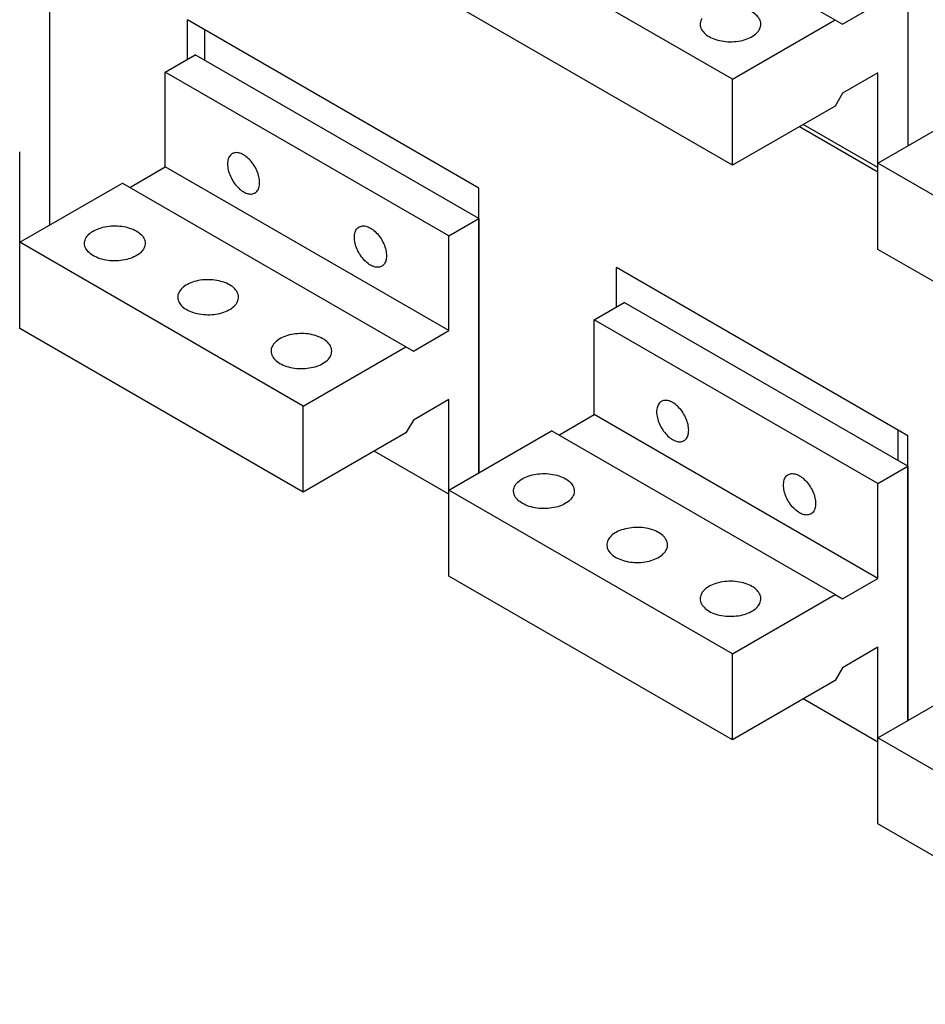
# Model space of a CAD drawing. Extents: x 0 to 17, y 0 to 11.
# Tile 10 of 29: x 13 to 14.1, y 6.2 to 7.4. Entities that reach past the tile are written whole.
import ezdxf

# ---------------------------------------------------------------- set-up
doc = ezdxf.new("R2010")
doc.units = 0
doc.header["$LTSCALE"] = 0.935
doc.layers.get('0').update_dxf_attribs({"linetype": 'CONTINUOUS'})

msp = doc.modelspace()

# ---------------------------------------------------------------- linework, layer by layer
at = {"color": 7, "linetype": 'CONTINUOUS'}
for p, q in [((14.0684, 8.0409), (14.0684, 7.2501)), ((13.625, 7.6103), (13.9869, 7.4013)), ((14.0681, 7.5661), (14.0681, 7.25)), ((13.8501, 7.333), (13.4974, 7.5366)), ((13.0012, 7.1518), (13.0012, 7.5056)), ((13.001, 7.4677), (13.001, 7.1516)), ((13.8501, 7.2259), (13.4974, 7.4294)), ((13.9869, 7.4013), (14.031, 7.4268)), ((13.5348, 7.1976), (13.1724, 7.4068)), ((13.1724, 7.3578), (13.1724, 7.4068)), ((13.8501, 7.333), (13.9777, 7.4067)), ((13.1942, 7.3562), (13.1942, 7.3942)), ((13.1448, 7.3418), (13.1819, 7.3633)), ((13.5346, 7.1597), (13.1819, 7.3633)), ((13.4974, 7.1382), (13.1448, 7.3418)), ((13.1448, 7.224), (13.1448, 7.3418)), ((14.031, 7.341), (13.9869, 7.3156)), ((14.031, 7.1214), (14.031, 7.341)), ((13.8501, 7.2259), (13.8501, 7.333)), ((13.9869, 7.3156), (13.9777, 7.2995)), ((13.9777, 7.2995), (13.8501, 7.2259)), ((14.031, 7.2285), (14.1586, 7.3022)), ((13.9336, 7.2741), (14.031, 7.2178)), ((14.031, 7.2232), (13.9382, 7.2767)), ((12.9639, 7.0231), (12.9639, 7.2427)), ((13.1007, 7.1985), (13.1448, 7.224)), ((13.4974, 7.0204), (13.1448, 7.224)), ((14.3836, 7.0249), (14.031, 7.2285)), ((12.9639, 7.1302), (13.0915, 7.2039)), ((13.0915, 7.2039), (13.4534, 6.9949)), ((13.5348, 6.8437), (13.5348, 7.1976)), ((13.4974, 7.1382), (13.5346, 7.1597)), ((13.5346, 7.1597), (13.5346, 6.8436)), ((13.4974, 7.0204), (13.4974, 7.1382)), ((13.3165, 6.9266), (12.9639, 7.1302)), ((14.3836, 6.9178), (14.031, 7.1214)), ((14.0684, 6.8895), (13.706, 7.0987)), ((13.706, 7.0497), (13.706, 7.0987)), ((13.6784, 7.0338), (13.7155, 7.0552)), ((14.0681, 6.8516), (13.7155, 7.0552)), ((14.031, 6.8302), (13.6784, 7.0338)), ((13.6784, 6.9159), (13.6784, 7.0338)), ((13.3165, 6.8195), (12.9639, 7.0231)), ((13.4534, 6.9949), (13.4974, 7.0204)), ((13.3165, 6.9266), (13.4441, 7.0003)), ((13.4974, 6.9347), (13.4534, 6.9092)), ((13.4974, 6.715), (13.4974, 6.9347)), ((13.3165, 6.8195), (13.3165, 6.9266)), ((13.5348, 6.9265), (13.5346, 6.9266)), ((13.4534, 6.9092), (13.4441, 6.8931)), ((13.6343, 6.8905), (13.6784, 6.9159)), ((14.031, 6.7123), (13.6784, 6.9159)), ((13.4441, 6.8931), (13.3165, 6.8195)), ((13.4974, 6.8221), (13.625, 6.8958)), ((13.9777, 6.6922), (13.625, 6.8958)), ((14.0558, 6.8968), (14.0558, 6.8587)), ((14.0684, 6.5357), (14.0684, 6.8895)), ((13.4974, 6.8168), (13.4046, 6.8704)), ((14.031, 6.8302), (14.0681, 6.8516)), ((14.0681, 6.8516), (14.0681, 6.5355)), ((13.8501, 6.6186), (13.4974, 6.8221)), ((14.031, 6.7123), (14.031, 6.8302)), ((13.8501, 6.5114), (13.4974, 6.715)), ((13.9869, 6.6869), (14.031, 6.7123)), ((13.8501, 6.6186), (13.9777, 6.6922)), ((13.9777, 6.6922), (13.9869, 6.6869)), ((14.031, 6.6266), (13.9869, 6.6011)), ((14.031, 6.4069), (14.031, 6.6266)), ((13.8501, 6.5114), (13.8501, 6.6186)), ((13.9869, 6.6011), (13.9777, 6.5851)), ((14.031, 6.5141), (14.1586, 6.5878)), ((13.9777, 6.5851), (13.8501, 6.5114)), ((14.031, 6.5087), (13.9382, 6.5623)), ((14.3836, 6.3105), (14.031, 6.5141)), ((14.3836, 6.2034), (14.031, 6.4069))]:
    msp.add_line(p, q, dxfattribs=at)
for points in [[(13.8121, 7.4084), (13.8113, 7.4069), (13.8107, 7.4055), (13.8103, 7.404), (13.8101, 7.4025), (13.81, 7.4013)], [(13.8855, 7.4013), (13.8855, 7.4017), (13.8853, 7.4032), (13.885, 7.4047), (13.8845, 7.4062), (13.8838, 7.4077), (13.883, 7.4091), (13.8819, 7.4105), (13.8807, 7.4119), (13.8794, 7.4132), (13.8779, 7.4144), (13.8762, 7.4156), (13.8744, 7.4167)], [(13.81, 7.4013), (13.81, 7.4009), (13.8102, 7.3994), (13.8105, 7.3979), (13.811, 7.3964), (13.8117, 7.3949), (13.8125, 7.3935), (13.8136, 7.3921), (13.8148, 7.3907), (13.8161, 7.3894), (13.8176, 7.3882), (13.8193, 7.387), (13.8211, 7.3859)], [(13.8211, 7.3859), (13.823, 7.3849), (13.8251, 7.3839), (13.8272, 7.383), (13.8295, 7.3823), (13.8318, 7.3816), (13.8342, 7.381), (13.8367, 7.3805), (13.8393, 7.3801), (13.8418, 7.3798), (13.8445, 7.3796), (13.8471, 7.3795), (13.8497, 7.3796), (13.8523, 7.3797), (13.855, 7.3799), (13.8575, 7.3803), (13.86, 7.3807), (13.8625, 7.3813), (13.8649, 7.3819), (13.8672, 7.3826), (13.8694, 7.3835), (13.8715, 7.3844), (13.8735, 7.3854), (13.8753, 7.3865), (13.8771, 7.3876), (13.8787, 7.3888), (13.8801, 7.3901), (13.8814, 7.3914), (13.8825, 7.3928), (13.8834, 7.3942), (13.8842, 7.3957), (13.8848, 7.3972), (13.8852, 7.3987), (13.8854, 7.4002), (13.8855, 7.4013)], [(13.2281, 7.2404), (13.2276, 7.24), (13.2267, 7.2393), (13.2258, 7.2384), (13.225, 7.2374), (13.2243, 7.2363), (13.2237, 7.2351), (13.2232, 7.2337), (13.2228, 7.2323), (13.2225, 7.2308), (13.2224, 7.2291), (13.2223, 7.2274), (13.2224, 7.2257), (13.2225, 7.2239), (13.2228, 7.222), (13.2232, 7.2201), (13.2237, 7.2182), (13.2243, 7.2163), (13.225, 7.2144), (13.2258, 7.2125), (13.2267, 7.2106), (13.2276, 7.2087), (13.2287, 7.2069), (13.2298, 7.2051), (13.231, 7.2034), (13.2323, 7.2017), (13.2336, 7.2002), (13.235, 7.1987), (13.2364, 7.1973), (13.2378, 7.196), (13.2393, 7.1949), (13.2407, 7.1938), (13.2422, 7.1929)], [(13.2422, 7.239), (13.2407, 7.2398), (13.2393, 7.2404), (13.2378, 7.2409), (13.2364, 7.2413), (13.235, 7.2416), (13.2336, 7.2417), (13.2323, 7.2416), (13.231, 7.2414), (13.2298, 7.2411), (13.2287, 7.2406), (13.2281, 7.2404)], [(13.2564, 7.1915), (13.2569, 7.1918), (13.2578, 7.1926), (13.2587, 7.1934), (13.2595, 7.1944), (13.2602, 7.1956), (13.2608, 7.1968), (13.2613, 7.1981), (13.2617, 7.1996), (13.262, 7.2011), (13.2621, 7.2027), (13.2622, 7.2044), (13.2621, 7.2062), (13.262, 7.208), (13.2617, 7.2098), (13.2613, 7.2117), (13.2608, 7.2136), (13.2602, 7.2155), (13.2595, 7.2175), (13.2587, 7.2194), (13.2578, 7.2213), (13.2569, 7.2231), (13.2558, 7.225), (13.2547, 7.2268), (13.2535, 7.2285), (13.2522, 7.2301), (13.2509, 7.2317), (13.2495, 7.2332), (13.2481, 7.2345), (13.2467, 7.2358), (13.2452, 7.237), (13.2438, 7.238), (13.2422, 7.239)], [(13.2422, 7.1929), (13.2438, 7.1921), (13.2452, 7.1914), (13.2467, 7.1909), (13.2481, 7.1905), (13.2495, 7.1903), (13.2509, 7.1902), (13.2522, 7.1902), (13.2535, 7.1904), (13.2547, 7.1907), (13.2558, 7.1912), (13.2564, 7.1915)], [(13.0444, 7.1289), (13.0445, 7.13), (13.0447, 7.1315), (13.0451, 7.133), (13.0457, 7.1345), (13.0465, 7.136), (13.0474, 7.1374), (13.0486, 7.1388), (13.0498, 7.1401), (13.0513, 7.1414), (13.0529, 7.1426), (13.0546, 7.1437), (13.0564, 7.1448), (13.0584, 7.1458), (13.0605, 7.1467), (13.0627, 7.1475), (13.065, 7.1483), (13.0674, 7.1489), (13.0699, 7.1495), (13.0724, 7.1499), (13.075, 7.1502), (13.0776, 7.1505), (13.0802, 7.1506), (13.0828, 7.1506), (13.0855, 7.1506), (13.0881, 7.1504), (13.0907, 7.1501), (13.0932, 7.1497), (13.0957, 7.1492), (13.0981, 7.1486), (13.1005, 7.1479), (13.1027, 7.1471), (13.1049, 7.1463), (13.1069, 7.1453), (13.1089, 7.1443)], [(13.3859, 7.1493), (13.3864, 7.1496), (13.3876, 7.15), (13.3888, 7.1504), (13.39, 7.1506), (13.3913, 7.1506), (13.3927, 7.1505), (13.3941, 7.1503), (13.3956, 7.1499), (13.397, 7.1493), (13.3985, 7.1487), (13.4, 7.1479)], [(13.1089, 7.1443), (13.1107, 7.1431), (13.1123, 7.142), (13.1138, 7.1407), (13.1152, 7.1394), (13.1164, 7.1381), (13.1174, 7.1367), (13.1183, 7.1352), (13.1189, 7.1338), (13.1194, 7.1323), (13.1198, 7.1308), (13.1199, 7.1292), (13.1199, 7.1289)], [(13.4, 7.1018), (13.3985, 7.1027), (13.397, 7.1038), (13.3956, 7.105), (13.3941, 7.1062), (13.3927, 7.1076), (13.3913, 7.1091), (13.39, 7.1107), (13.3888, 7.1123), (13.3876, 7.114), (13.3864, 7.1158), (13.3854, 7.1176), (13.3844, 7.1195), (13.3835, 7.1214), (13.3827, 7.1233), (13.382, 7.1252), (13.3814, 7.1271), (13.3809, 7.1291), (13.3806, 7.131), (13.3803, 7.1328), (13.3801, 7.1346), (13.3801, 7.1364), (13.3801, 7.1381), (13.3803, 7.1397), (13.3806, 7.1412), (13.3809, 7.1426), (13.3814, 7.144), (13.382, 7.1452), (13.3827, 7.1463), (13.3835, 7.1473), (13.3844, 7.1482), (13.3854, 7.149), (13.3859, 7.1493)], [(13.4, 7.1479), (13.4015, 7.1469), (13.403, 7.1459), (13.4044, 7.1447), (13.4059, 7.1435), (13.4073, 7.1421), (13.4087, 7.1406), (13.41, 7.139), (13.4112, 7.1374), (13.4124, 7.1357), (13.4136, 7.1339), (13.4146, 7.1321), (13.4156, 7.1302), (13.4165, 7.1283), (13.4173, 7.1264), (13.418, 7.1245), (13.4186, 7.1225), (13.4191, 7.1206), (13.4195, 7.1187), (13.4197, 7.1169), (13.4199, 7.1151), (13.42, 7.1133), (13.4199, 7.1116), (13.4197, 7.11), (13.4195, 7.1085), (13.4191, 7.1071), (13.4186, 7.1057), (13.418, 7.1045), (13.4173, 7.1034), (13.4165, 7.1024), (13.4156, 7.1015), (13.4146, 7.1007), (13.4141, 7.1004)], [(13.0555, 7.1135), (13.0537, 7.1146), (13.052, 7.1158), (13.0505, 7.117), (13.0492, 7.1183), (13.048, 7.1197), (13.047, 7.1211), (13.0461, 7.1225), (13.0454, 7.124), (13.0449, 7.1255), (13.0446, 7.127), (13.0445, 7.1285), (13.0444, 7.1289)], [(13.1199, 7.1289), (13.1199, 7.1277), (13.1196, 7.1262), (13.1192, 7.1247), (13.1186, 7.1232), (13.1179, 7.1218), (13.1169, 7.1204), (13.1158, 7.119), (13.1145, 7.1176), (13.1131, 7.1164), (13.1115, 7.1152), (13.1098, 7.114), (13.1079, 7.1129), (13.1059, 7.1119), (13.1038, 7.111), (13.1016, 7.1102), (13.0993, 7.1095), (13.0969, 7.1088), (13.0945, 7.1083), (13.0919, 7.1078), (13.0894, 7.1075), (13.0868, 7.1072), (13.0842, 7.1071), (13.0815, 7.1071), (13.0789, 7.1072), (13.0763, 7.1073), (13.0737, 7.1076), (13.0711, 7.108), (13.0687, 7.1085), (13.0662, 7.1091), (13.0639, 7.1098), (13.0616, 7.1106), (13.0595, 7.1115), (13.0574, 7.1124), (13.0555, 7.1135)], [(13.4141, 7.1004), (13.4136, 7.1001), (13.4124, 7.0997), (13.4112, 7.0993), (13.41, 7.0991), (13.4087, 7.0991), (13.4073, 7.0992), (13.4059, 7.0994), (13.4044, 7.0998), (13.403, 7.1003), (13.4015, 7.101), (13.4, 7.1018)], [(13.2249, 7.0773), (13.2229, 7.0783), (13.2209, 7.0793), (13.2187, 7.0802), (13.2165, 7.0809), (13.2141, 7.0816), (13.2117, 7.0822), (13.2092, 7.0827), (13.2067, 7.0831), (13.2041, 7.0834), (13.2015, 7.0836), (13.1988, 7.0837), (13.1962, 7.0836), (13.1936, 7.0835), (13.191, 7.0833), (13.1884, 7.0829), (13.1859, 7.0825), (13.1834, 7.0819), (13.181, 7.0813), (13.1787, 7.0806), (13.1765, 7.0797), (13.1744, 7.0788), (13.1724, 7.0778), (13.1706, 7.0767), (13.1689, 7.0756), (13.1673, 7.0744), (13.1658, 7.0731), (13.1646, 7.0718), (13.1634, 7.0704), (13.1625, 7.069), (13.1617, 7.0675), (13.1611, 7.0661), (13.1607, 7.0645), (13.1605, 7.063), (13.1604, 7.0619)], [(13.2359, 7.0619), (13.2359, 7.0623), (13.2358, 7.0638), (13.2354, 7.0653), (13.2349, 7.0668), (13.2343, 7.0683), (13.2334, 7.0697), (13.2324, 7.0711), (13.2312, 7.0725), (13.2298, 7.0738), (13.2283, 7.075), (13.2267, 7.0762), (13.2249, 7.0773)], [(13.1604, 7.0619), (13.1604, 7.0615), (13.1606, 7.06), (13.1609, 7.0585), (13.1614, 7.057), (13.1621, 7.0555), (13.1629, 7.0541), (13.164, 7.0527), (13.1652, 7.0513), (13.1665, 7.05), (13.168, 7.0488), (13.1697, 7.0476), (13.1715, 7.0465)], [(13.1715, 7.0465), (13.1734, 7.0454), (13.1755, 7.0445), (13.1776, 7.0436), (13.1799, 7.0428), (13.1822, 7.0422), (13.1847, 7.0416), (13.1871, 7.0411), (13.1897, 7.0407), (13.1923, 7.0404), (13.1949, 7.0402), (13.1975, 7.0401), (13.2001, 7.0401), (13.2028, 7.0403), (13.2054, 7.0405), (13.2079, 7.0409), (13.2105, 7.0413), (13.2129, 7.0418), (13.2153, 7.0425), (13.2176, 7.0432), (13.2198, 7.0441), (13.2219, 7.045), (13.2239, 7.046), (13.2258, 7.047), (13.2275, 7.0482), (13.2291, 7.0494), (13.2305, 7.0507), (13.2318, 7.052), (13.2329, 7.0534), (13.2338, 7.0548), (13.2346, 7.0563), (13.2352, 7.0577), (13.2356, 7.0592), (13.2359, 7.0608), (13.2359, 7.0619)], [(13.3408, 7.0103), (13.3389, 7.0114), (13.3369, 7.0123), (13.3347, 7.0132), (13.3325, 7.014), (13.3301, 7.0147), (13.3277, 7.0153), (13.3252, 7.0158), (13.3227, 7.0162), (13.3201, 7.0164), (13.3175, 7.0166), (13.3148, 7.0167), (13.3122, 7.0167), (13.3096, 7.0165), (13.307, 7.0163), (13.3044, 7.016), (13.3019, 7.0155), (13.2994, 7.015), (13.297, 7.0143), (13.2947, 7.0136), (13.2925, 7.0128), (13.2904, 7.0119), (13.2884, 7.0109), (13.2866, 7.0098), (13.2848, 7.0086), (13.2833, 7.0074), (13.2818, 7.0061), (13.2806, 7.0048), (13.2794, 7.0034), (13.2785, 7.002), (13.2777, 7.0006), (13.2771, 6.9991), (13.2767, 6.9976), (13.2765, 6.9961), (13.2764, 6.9949)], [(13.3519, 6.9949), (13.3519, 6.9953), (13.3518, 6.9968), (13.3514, 6.9983), (13.3509, 6.9998), (13.3502, 7.0013), (13.3494, 7.0027), (13.3484, 7.0041), (13.3472, 7.0055), (13.3458, 7.0068), (13.3443, 7.008), (13.3427, 7.0092), (13.3408, 7.0103)], [(13.2764, 6.9949), (13.2764, 6.9945), (13.2766, 6.993), (13.2769, 6.9915), (13.2774, 6.99), (13.2781, 6.9886), (13.2789, 6.9871), (13.28, 6.9857), (13.2812, 6.9844), (13.2825, 6.9831), (13.284, 6.9818), (13.2857, 6.9806), (13.2875, 6.9795)], [(13.2875, 6.9795), (13.2894, 6.9785), (13.2915, 6.9775), (13.2936, 6.9767), (13.2959, 6.9759), (13.2982, 6.9752), (13.3006, 6.9746), (13.3031, 6.9741), (13.3057, 6.9737), (13.3083, 6.9734), (13.3109, 6.9732), (13.3135, 6.9731), (13.3161, 6.9732), (13.3188, 6.9733), (13.3214, 6.9735), (13.3239, 6.9739), (13.3264, 6.9743), (13.3289, 6.9749), (13.3313, 6.9755), (13.3336, 6.9763), (13.3358, 6.9771), (13.3379, 6.978), (13.3399, 6.979), (13.3418, 6.9801), (13.3435, 6.9812), (13.3451, 6.9824), (13.3465, 6.9837), (13.3478, 6.985), (13.3489, 6.9864), (13.3498, 6.9878), (13.3506, 6.9893), (13.3512, 6.9908), (13.3516, 6.9923), (13.3518, 6.9938), (13.3519, 6.9949)], [(13.7617, 6.9323), (13.7612, 6.932), (13.7602, 6.9312), (13.7593, 6.9304), (13.7586, 6.9294), (13.7579, 6.9282), (13.7573, 6.927), (13.7568, 6.9257), (13.7564, 6.9242), (13.7561, 6.9227), (13.7559, 6.9211), (13.7559, 6.9194), (13.7559, 6.9176), (13.7561, 6.9158), (13.7564, 6.914), (13.7568, 6.9121), (13.7573, 6.9102), (13.7579, 6.9083), (13.7586, 6.9063), (13.7593, 6.9044), (13.7602, 6.9025), (13.7612, 6.9006), (13.7623, 6.8988), (13.7634, 6.897), (13.7646, 6.8953), (13.7659, 6.8937), (13.7672, 6.8921), (13.7685, 6.8906), (13.77, 6.8892), (13.7714, 6.888), (13.7728, 6.8868), (13.7743, 6.8858), (13.7758, 6.8848)], [(13.7758, 6.9309), (13.7743, 6.9317), (13.7728, 6.9324), (13.7714, 6.9329), (13.77, 6.9333), (13.7685, 6.9335), (13.7672, 6.9336), (13.7659, 6.9336), (13.7646, 6.9334), (13.7634, 6.9331), (13.7623, 6.9326), (13.7617, 6.9323)], [(13.7899, 6.8834), (13.7905, 6.8838), (13.7914, 6.8845), (13.7923, 6.8854), (13.7931, 6.8864), (13.7938, 6.8875), (13.7944, 6.8887), (13.7949, 6.8901), (13.7953, 6.8915), (13.7956, 6.893), (13.7957, 6.8947), (13.7958, 6.8964), (13.7957, 6.8981), (13.7956, 6.8999), (13.7953, 6.9018), (13.7949, 6.9036), (13.7944, 6.9056), (13.7938, 6.9075), (13.7931, 6.9094), (13.7923, 6.9113), (13.7914, 6.9132), (13.7905, 6.9151), (13.7894, 6.9169), (13.7883, 6.9187), (13.7871, 6.9204), (13.7858, 6.9221), (13.7845, 6.9236), (13.7831, 6.9251), (13.7817, 6.9265), (13.7803, 6.9278), (13.7788, 6.9289), (13.7773, 6.93), (13.7758, 6.9309)], [(13.7758, 6.8848), (13.7773, 6.884), (13.7788, 6.8834), (13.7803, 6.8828), (13.7817, 6.8825), (13.7831, 6.8822), (13.7845, 6.8821), (13.7858, 6.8822), (13.7871, 6.8823), (13.7883, 6.8827), (13.7894, 6.8831), (13.7899, 6.8834)], [(13.578, 6.8208), (13.5781, 6.8219), (13.5783, 6.8235), (13.5787, 6.825), (13.5793, 6.8264), (13.5801, 6.8279), (13.581, 6.8293), (13.5821, 6.8307), (13.5834, 6.832), (13.5849, 6.8333), (13.5864, 6.8345), (13.5882, 6.8357), (13.59, 6.8367), (13.592, 6.8377), (13.5941, 6.8386), (13.5963, 6.8395), (13.5986, 6.8402), (13.601, 6.8409), (13.6035, 6.8414), (13.606, 6.8418), (13.6086, 6.8422), (13.6112, 6.8424), (13.6138, 6.8426), (13.6164, 6.8426), (13.619, 6.8425), (13.6217, 6.8423), (13.6242, 6.842), (13.6268, 6.8416), (13.6293, 6.8411), (13.6317, 6.8406), (13.6341, 6.8399), (13.6363, 6.8391), (13.6384, 6.8382), (13.6405, 6.8373), (13.6424, 6.8362)], [(13.6424, 6.8362), (13.6442, 6.8351), (13.6459, 6.8339), (13.6474, 6.8327), (13.6488, 6.8314), (13.65, 6.83), (13.651, 6.8286), (13.6518, 6.8272), (13.6525, 6.8257), (13.653, 6.8242), (13.6533, 6.8227), (13.6535, 6.8212), (13.6535, 6.8208)], [(13.9336, 6.7938), (13.9321, 6.7947), (13.9306, 6.7957), (13.9291, 6.7969), (13.9277, 6.7982), (13.9263, 6.7996), (13.9249, 6.801), (13.9236, 6.8026), (13.9223, 6.8042), (13.9211, 6.806), (13.92, 6.8077), (13.919, 6.8096), (13.918, 6.8114), (13.9171, 6.8133), (13.9163, 6.8153), (13.9156, 6.8172), (13.915, 6.8191), (13.9145, 6.821), (13.9141, 6.8229), (13.9139, 6.8247), (13.9137, 6.8266), (13.9136, 6.8283), (13.9137, 6.83), (13.9139, 6.8316), (13.9141, 6.8331), (13.9145, 6.8346), (13.915, 6.8359), (13.9156, 6.8372), (13.9163, 6.8383), (13.9171, 6.8393), (13.918, 6.8402), (13.919, 6.8409), (13.9195, 6.8412)], [(13.9195, 6.8412), (13.92, 6.8415), (13.9211, 6.842), (13.9223, 6.8423), (13.9236, 6.8425), (13.9249, 6.8425), (13.9263, 6.8424), (13.9277, 6.8422), (13.9291, 6.8418), (13.9306, 6.8413), (13.9321, 6.8406), (13.9336, 6.8398)], [(13.9336, 6.8398), (13.9351, 6.8389), (13.9366, 6.8378), (13.938, 6.8367), (13.9395, 6.8354), (13.9409, 6.834), (13.9422, 6.8326), (13.9436, 6.831), (13.9448, 6.8293), (13.946, 6.8276), (13.9472, 6.8258), (13.9482, 6.824), (13.9492, 6.8222), (13.9501, 6.8203), (13.9509, 6.8183), (13.9516, 6.8164), (13.9522, 6.8145), (13.9526, 6.8126), (13.953, 6.8107), (13.9533, 6.8088), (13.9535, 6.807), (13.9535, 6.8053), (13.9535, 6.8036), (13.9533, 6.802), (13.953, 6.8004), (13.9526, 6.799), (13.9522, 6.7977), (13.9516, 6.7964), (13.9509, 6.7953), (13.9501, 6.7943), (13.9492, 6.7934), (13.9482, 6.7927), (13.9477, 6.7924)], [(13.5891, 6.8054), (13.5873, 6.8065), (13.5856, 6.8077), (13.5841, 6.8089), (13.5828, 6.8102), (13.5816, 6.8116), (13.5805, 6.813), (13.5797, 6.8144), (13.579, 6.8159), (13.5785, 6.8174), (13.5782, 6.8189), (13.578, 6.8204), (13.578, 6.8208)], [(13.6535, 6.8208), (13.6534, 6.8197), (13.6532, 6.8182), (13.6528, 6.8166), (13.6522, 6.8152), (13.6514, 6.8137), (13.6505, 6.8123), (13.6494, 6.8109), (13.6481, 6.8096), (13.6467, 6.8083), (13.6451, 6.8071), (13.6434, 6.806), (13.6415, 6.8049), (13.6395, 6.8039), (13.6374, 6.803), (13.6352, 6.8021), (13.6329, 6.8014), (13.6305, 6.8008), (13.628, 6.8002), (13.6255, 6.7998), (13.623, 6.7994), (13.6204, 6.7992), (13.6177, 6.7991), (13.6151, 6.799), (13.6125, 6.7991), (13.6099, 6.7993), (13.6073, 6.7996), (13.6047, 6.8), (13.6022, 6.8005), (13.5998, 6.8011), (13.5975, 6.8018), (13.5952, 6.8025), (13.5931, 6.8034), (13.591, 6.8044), (13.5891, 6.8054)], [(13.9477, 6.7924), (13.9472, 6.7921), (13.946, 6.7916), (13.9448, 6.7913), (13.9436, 6.7911), (13.9422, 6.791), (13.9409, 6.7911), (13.9395, 6.7914), (13.938, 6.7918), (13.9366, 6.7923), (13.9351, 6.793), (13.9336, 6.7938)], [(13.7584, 6.7692), (13.7565, 6.7703), (13.7544, 6.7712), (13.7523, 6.7721), (13.75, 6.7729), (13.7477, 6.7736), (13.7453, 6.7742), (13.7428, 6.7747), (13.7402, 6.7751), (13.7377, 6.7754), (13.735, 6.7755), (13.7324, 6.7756), (13.7298, 6.7756), (13.7272, 6.7755), (13.7245, 6.7752), (13.722, 6.7749), (13.7195, 6.7744), (13.717, 6.7739), (13.7146, 6.7732), (13.7123, 6.7725), (13.7101, 6.7717), (13.708, 6.7708), (13.706, 6.7698), (13.7042, 6.7687), (13.7024, 6.7675), (13.7008, 6.7663), (13.6994, 6.7651), (13.6981, 6.7637), (13.697, 6.7624), (13.6961, 6.7609), (13.6953, 6.7595), (13.6947, 6.758), (13.6943, 6.7565), (13.6941, 6.755), (13.694, 6.7538)], [(13.7695, 6.7538), (13.7695, 6.7542), (13.7693, 6.7557), (13.769, 6.7572), (13.7685, 6.7587), (13.7678, 6.7602), (13.767, 6.7616), (13.7659, 6.763), (13.7647, 6.7644), (13.7634, 6.7657), (13.7619, 6.7669), (13.7602, 6.7681), (13.7584, 6.7692)], [(13.694, 6.7538), (13.694, 6.7535), (13.6942, 6.7519), (13.6945, 6.7504), (13.695, 6.7489), (13.6957, 6.7475), (13.6965, 6.746), (13.6976, 6.7446), (13.6988, 6.7433), (13.7001, 6.742), (13.7016, 6.7407), (13.7033, 6.7396), (13.7051, 6.7384)], [(13.7051, 6.7384), (13.707, 6.7374), (13.7091, 6.7364), (13.7112, 6.7356), (13.7135, 6.7348), (13.7158, 6.7341), (13.7182, 6.7335), (13.7207, 6.733), (13.7233, 6.7326), (13.7259, 6.7323), (13.7285, 6.7321), (13.7311, 6.7321), (13.7337, 6.7321), (13.7363, 6.7322), (13.739, 6.7325), (13.7415, 6.7328), (13.744, 6.7332), (13.7465, 6.7338), (13.7489, 6.7344), (13.7512, 6.7352), (13.7534, 6.736), (13.7555, 6.7369), (13.7575, 6.7379), (13.7593, 6.739), (13.7611, 6.7401), (13.7627, 6.7413), (13.7641, 6.7426), (13.7654, 6.744), (13.7665, 6.7453), (13.7674, 6.7468), (13.7682, 6.7482), (13.7688, 6.7497), (13.7692, 6.7512), (13.7694, 6.7527), (13.7695, 6.7538)], [(13.8744, 6.7023), (13.8725, 6.7033), (13.8704, 6.7043), (13.8683, 6.7051), (13.866, 6.7059), (13.8637, 6.7066), (13.8613, 6.7072), (13.8588, 6.7077), (13.8562, 6.7081), (13.8537, 6.7084), (13.851, 6.7086), (13.8484, 6.7087), (13.8458, 6.7086), (13.8432, 6.7085), (13.8405, 6.7083), (13.838, 6.7079), (13.8355, 6.7075), (13.833, 6.7069), (13.8306, 6.7063), (13.8283, 6.7055), (13.8261, 6.7047), (13.824, 6.7038), (13.822, 6.7028), (13.8202, 6.7017), (13.8184, 6.7006), (13.8168, 6.6994), (13.8154, 6.6981), (13.8141, 6.6968), (13.813, 6.6954), (13.8121, 6.694), (13.8113, 6.6925), (13.8107, 6.691), (13.8103, 6.6895), (13.8101, 6.688), (13.81, 6.6869)], [(13.8855, 6.6869), (13.8855, 6.6872), (13.8853, 6.6888), (13.885, 6.6903), (13.8845, 6.6918), (13.8838, 6.6932), (13.883, 6.6947), (13.8819, 6.6961), (13.8807, 6.6974), (13.8794, 6.6987), (13.8779, 6.7), (13.8762, 6.7012), (13.8744, 6.7023)], [(13.81, 6.6869), (13.81, 6.6865), (13.8102, 6.685), (13.8105, 6.6835), (13.811, 6.682), (13.8117, 6.6805), (13.8125, 6.6791), (13.8136, 6.6777), (13.8148, 6.6763), (13.8161, 6.675), (13.8176, 6.6738), (13.8193, 6.6726), (13.8211, 6.6715)], [(13.8211, 6.6715), (13.823, 6.6704), (13.8251, 6.6695), (13.8272, 6.6686), (13.8295, 6.6678), (13.8318, 6.6671), (13.8342, 6.6665), (13.8367, 6.666), (13.8393, 6.6656), (13.8418, 6.6654), (13.8445, 6.6652), (13.8471, 6.6651), (13.8497, 6.6651), (13.8523, 6.6653), (13.855, 6.6655), (13.8575, 6.6658), (13.86, 6.6663), (13.8625, 6.6668), (13.8649, 6.6675), (13.8672, 6.6682), (13.8694, 6.669), (13.8715, 6.6699), (13.8735, 6.6709), (13.8753, 6.672), (13.8771, 6.6732), (13.8787, 6.6744), (13.8801, 6.6757), (13.8814, 6.677), (13.8825, 6.6784), (13.8834, 6.6798), (13.8842, 6.6812), (13.8848, 6.6827), (13.8852, 6.6842), (13.8854, 6.6857), (13.8855, 6.6869)]]:
    msp.add_lwpolyline(points, dxfattribs=at)
at = {"color": 4, "linetype": 'CONTINUOUS'}
msp.add_open_spline([(0.2175, 10.8), (0.2175, 10.8), (0.2175, 10.8), (0.2175, 10.8), (0.2175, 10.8), (0.2175, 10.8), (0.2175, 10.8), (0.2176, 10.8), (0.2176, 10.8), (0.2176, 10.8), (0.2177, 10.8), (0.2178, 10.8), (0.2178, 10.8), (0.2179, 10.8), (0.218, 10.8), (0.2181, 10.8), (0.2183, 10.8), (0.2185, 10.8), (0.2188, 10.8), (0.219, 10.8), (0.2193, 10.8), (0.2196, 10.8), (0.22, 10.8), (0.2205, 10.8), (0.221, 10.8), (0.2217, 10.8), (0.2225, 10.8), (0.2236, 10.8), (0.2246, 10.8), (0.2256, 10.8), (0.2266, 10.8), (0.2279, 10.8), (0.2296, 10.8), (0.2316, 10.8), (0.2337, 10.8), (0.2357, 10.8), (0.2377, 10.8), (0.2397, 10.8), (0.2424, 10.8), (0.2458, 10.8), (0.2498, 10.8), (0.2539, 10.8), (0.2579, 10.8), (0.2619, 10.8), (0.2673, 10.8), (0.274, 10.8), (0.2821, 10.8), (0.2902, 10.8), (0.2983, 10.8), (0.3064, 10.8), (0.3144, 10.8), (0.3225, 10.8), (0.3333, 10.8), (0.3468, 10.8), (0.3629, 10.8), (0.3791, 10.8), (0.3952, 10.8), (0.4114, 10.8), (0.4275, 10.8), (0.4491, 10.8), (0.476, 10.8), (0.5083, 10.8), (0.5406, 10.8), (0.573, 10.8), (0.6053, 10.8), (0.6376, 10.8), (0.6699, 10.8), (0.7022, 10.8), (0.7453, 10.8), (0.7991, 10.8), (0.8638, 10.8), (0.9284, 10.8), (0.993, 10.8), (1.0577, 10.8), (1.1223, 10.8), (1.1869, 10.8), (1.2731, 10.8), (1.3808, 10.8), (1.5101, 10.8), (1.6393, 10.8), (1.7686, 10.8), (1.8978, 10.8), (2.0271, 10.8), (2.1563, 10.8), (2.2856, 10.8), (2.4148, 10.8), (2.5872, 10.8), (2.8026, 10.8), (3.0611, 10.8), (3.3196, 10.8), (3.5781, 10.8), (3.8366, 10.8), (4.0952, 10.8), (4.3537, 10.8), (4.6122, 10.8), (4.9569, 10.8), (5.3877, 10.8), (5.9047, 10.8), (6.4217, 10.8), (6.9388, 10.8), (7.4558, 10.8), (7.9728, 10.8), (8.4898, 10.8), (9.0069, 10.8), (9.5239, 10.8), (10.0409, 10.8), (10.5579, 10.8), (11.0749, 10.8), (11.592, 10.8), (12.0228, 10.8), (12.3675, 10.8), (12.626, 10.8), (12.8845, 10.8), (13.143, 10.8), (13.4015, 10.8), (13.66, 10.8), (13.9185, 10.8), (14.1771, 10.8), (14.3925, 10.8), (14.5648, 10.8), (14.6941, 10.8), (14.8233, 10.8), (14.9526, 10.8), (15.0818, 10.8), (15.2111, 10.8), (15.3404, 10.8), (15.4696, 10.8), (15.5989, 10.8), (15.7066, 10.8), (15.7927, 10.8), (15.8574, 10.8), (15.922, 10.8), (15.9866, 10.8), (16.0513, 10.8), (16.1159, 10.8), (16.1805, 10.8), (16.2344, 10.8), (16.2775, 10.8), (16.3098, 10.8), (16.3421, 10.8), (16.3744, 10.8), (16.4067, 10.8), (16.439, 10.8), (16.4713, 10.8), (16.5037, 10.8), (16.5306, 10.8), (16.5521, 10.8), (16.5683, 10.8), (16.5844, 10.8), (16.6006, 10.8), (16.6168, 10.8), (16.6329, 10.8), (16.6464, 10.8), (16.6571, 10.8), (16.6652, 10.8), (16.6733, 10.8), (16.6814, 10.8), (16.6895, 10.8), (16.6975, 10.8), (16.7056, 10.8), (16.7123, 10.8), (16.7177, 10.8), (16.7218, 10.8), (16.7258, 10.8), (16.7298, 10.8), (16.7339, 10.8), (16.7373, 10.8), (16.7399, 10.8), (16.742, 10.8), (16.744, 10.8), (16.746, 10.8), (16.748, 10.8), (16.75, 10.8), (16.7517, 10.8), (16.7531, 10.8), (16.7541, 10.8), (16.7551, 10.8), (16.7561, 10.8), (16.7571, 10.8), (16.758, 10.8), (16.7586, 10.8), (16.7591, 10.8), (16.7596, 10.8), (16.7601, 10.8), (16.7604, 10.8), (16.7606, 10.8), (16.7609, 10.8), (16.7612, 10.8), (16.7614, 10.8), (16.7615, 10.8), (16.7617, 10.8), (16.7618, 10.8), (16.7618, 10.8), (16.7619, 10.8), (16.762, 10.8), (16.762, 10.8), (16.7621, 10.8), (16.7621, 10.8), (16.7621, 10.8), (16.7621, 10.8), (16.7621, 10.8), (16.7622, 10.8), (16.7622, 10.8), (16.7622, 10.8), (16.7622, 10.8), (16.7622, 10.8), (16.7622, 10.8), (16.7622, 10.8), (16.7622, 10.8), (16.7622, 10.8), (16.7622, 10.7999), (16.7622, 10.7999), (16.7622, 10.7999), (16.7622, 10.7998), (16.7622, 10.7998), (16.7622, 10.7997), (16.7622, 10.7997), (16.7622, 10.7996), (16.7622, 10.7995), (16.7622, 10.7994), (16.7622, 10.7992), (16.7622, 10.799), (16.7622, 10.7989), (16.7622, 10.7986), (16.7622, 10.7984), (16.7622, 10.7981), (16.7622, 10.7977), (16.7622, 10.7973), (16.7622, 10.7968), (16.7622, 10.7961), (16.7622, 10.7955), (16.7622, 10.7948), (16.7622, 10.7942), (16.7622, 10.7933), (16.7622, 10.7922), (16.7622, 10.7909), (16.7622, 10.7896), (16.7622, 10.7883), (16.7622, 10.787), (16.7622, 10.7857), (16.7622, 10.784), (16.7622, 10.7818), (16.7622, 10.7793), (16.7622, 10.7767), (16.7622, 10.7741), (16.7622, 10.7715), (16.7622, 10.768), (16.7622, 10.7637), (16.7622, 10.7585), (16.7622, 10.7533), (16.7622, 10.7481), (16.7622, 10.7429), (16.7622, 10.7378), (16.7622, 10.7326), (16.7622, 10.7257), (16.7622, 10.717), (16.7622, 10.7066), (16.7622, 10.6963), (16.7622, 10.6859), (16.7622, 10.6755), (16.7622, 10.6651), (16.7622, 10.6513), (16.7622, 10.634), (16.7622, 10.6133), (16.7622, 10.5925), (16.7622, 10.5718), (16.7622, 10.551), (16.7622, 10.5303), (16.7622, 10.5095), (16.7622, 10.4888), (16.7622, 10.4611), (16.7622, 10.4266), (16.7622, 10.3851), (16.7622, 10.3436), (16.7622, 10.3021), (16.7622, 10.2606), (16.7622, 10.2191), (16.7622, 10.1776), (16.7622, 10.1223), (16.7622, 10.0531), (16.7622, 9.9701), (16.7622, 9.8871), (16.7622, 9.8041), (16.7622, 9.7211), (16.7622, 9.6382), (16.7622, 9.5552), (16.7622, 9.4722), (16.7622, 9.3892), (16.7622, 9.2785), (16.7622, 9.1402), (16.7622, 8.9742), (16.7622, 8.8083), (16.7622, 8.6423), (16.7622, 8.4763), (16.7622, 8.3103), (16.7622, 8.1444), (16.7622, 7.9784), (16.7622, 7.7571), (16.7622, 7.4805), (16.7622, 7.1485), (16.7622, 6.8165), (16.7622, 6.4846), (16.7622, 6.1526), (16.7622, 5.8207), (16.7622, 5.4887), (16.7622, 5.1568), (16.7622, 4.8248), (16.7622, 4.4929), (16.7622, 4.1609), (16.7622, 3.8289), (16.7622, 3.497), (16.7622, 3.2204), (16.7622, 2.9991), (16.7622, 2.8331), (16.7622, 2.6671), (16.7622, 2.5011), (16.7622, 2.3352), (16.7622, 2.1692), (16.7622, 2.0032), (16.7622, 1.8372), (16.7622, 1.6989), (16.7622, 1.5883), (16.7622, 1.5053), (16.7622, 1.4223), (16.7622, 1.3393), (16.7622, 1.2563), (16.7622, 1.1733), (16.7622, 1.0903), (16.7622, 1.0073), (16.7622, 0.9243), (16.7622, 0.8552), (16.7622, 0.7999), (16.7622, 0.7584), (16.7622, 0.7169), (16.7622, 0.6754), (16.7622, 0.6339), (16.7622, 0.5924), (16.7622, 0.5509), (16.7622, 0.5163), (16.7622, 0.4887), (16.7622, 0.4679), (16.7622, 0.4472), (16.7622, 0.4264), (16.7622, 0.4057), (16.7622, 0.3849), (16.7622, 0.3642), (16.7622, 0.3434), (16.7622, 0.3261), (16.7622, 0.3123), (16.7622, 0.3019), (16.7622, 0.2916), (16.7622, 0.2812), (16.7622, 0.2708), (16.7622, 0.2604), (16.7622, 0.2518), (16.7622, 0.2449), (16.7622, 0.2397), (16.7622, 0.2345), (16.7622, 0.2293), (16.7622, 0.2241), (16.7622, 0.2189), (16.7622, 0.2138), (16.7622, 0.2094), (16.7622, 0.206), (16.7622, 0.2034), (16.7622, 0.2008), (16.7622, 0.1982), (16.7622, 0.1956), (16.7622, 0.1934), (16.7622, 0.1917), (16.7622, 0.1904), (16.7622, 0.1891), (16.7622, 0.1878), (16.7622, 0.1865), (16.7622, 0.1852), (16.7622, 0.1841), (16.7622, 0.1833), (16.7622, 0.1826), (16.7622, 0.182), (16.7622, 0.1813), (16.7622, 0.1807), (16.7622, 0.1801), (16.7622, 0.1797), (16.7622, 0.1794), (16.7622, 0.1791), (16.7622, 0.1788), (16.7622, 0.1786), (16.7622, 0.1784), (16.7622, 0.1783), (16.7622, 0.1781), (16.7622, 0.178), (16.7622, 0.1779), (16.7622, 0.1778), (16.7622, 0.1777), (16.7622, 0.1776), (16.7622, 0.1776), (16.7622, 0.1776), (16.7622, 0.1775), (16.7622, 0.1775), (16.7622, 0.1775), (16.7622, 0.1775), (16.7622, 0.1775), (16.7622, 0.1775), (16.7622, 0.1775), (16.7622, 0.1774), (16.7622, 0.1774), (16.7622, 0.1774), (16.7622, 0.1774), (16.7621, 0.1774), (16.7621, 0.1774), (16.7621, 0.1774), (16.7621, 0.1774), (16.7621, 0.1774), (16.762, 0.1774), (16.762, 0.1774), (16.7619, 0.1774), (16.7618, 0.1774), (16.7618, 0.1774), (16.7617, 0.1774), (16.7615, 0.1774), (16.7614, 0.1774), (16.7612, 0.1774), (16.7609, 0.1774), (16.7606, 0.1774), (16.7604, 0.1774), (16.7601, 0.1774), (16.7596, 0.1774), (16.7591, 0.1774), (16.7586, 0.1774), (16.758, 0.1774), (16.7571, 0.1774), (16.7561, 0.1774), (16.7551, 0.1774), (16.7541, 0.1774), (16.7531, 0.1774), (16.7517, 0.1774), (16.75, 0.1774), (16.748, 0.1774), (16.746, 0.1774), (16.744, 0.1774), (16.742, 0.1774), (16.7399, 0.1774), (16.7373, 0.1774), (16.7339, 0.1774), (16.7298, 0.1774), (16.7258, 0.1774), (16.7218, 0.1774), (16.7177, 0.1774), (16.7123, 0.1774), (16.7056, 0.1774), (16.6975, 0.1774), (16.6895, 0.1774), (16.6814, 0.1774), (16.6733, 0.1774), (16.6652, 0.1774), (16.6571, 0.1774), (16.6464, 0.1774), (16.6329, 0.1774), (16.6168, 0.1774), (16.6006, 0.1774), (16.5844, 0.1774), (16.5683, 0.1774), (16.5521, 0.1774), (16.5306, 0.1774), (16.5037, 0.1774), (16.4713, 0.1774), (16.439, 0.1774), (16.4067, 0.1774), (16.3744, 0.1774), (16.3421, 0.1774), (16.3098, 0.1774), (16.2775, 0.1774), (16.2344, 0.1774), (16.1805, 0.1774), (16.1159, 0.1774), (16.0513, 0.1774), (15.9866, 0.1774), (15.922, 0.1774), (15.8574, 0.1774), (15.7927, 0.1774), (15.7066, 0.1774), (15.5989, 0.1774), (15.4696, 0.1774), (15.3404, 0.1774), (15.2111, 0.1774), (15.0818, 0.1774), (14.9526, 0.1774), (14.8233, 0.1774), (14.6941, 0.1774), (14.5648, 0.1774), (14.3925, 0.1774), (14.1771, 0.1774), (13.9185, 0.1774), (13.66, 0.1774), (13.4015, 0.1774), (13.143, 0.1774), (12.8845, 0.1774), (12.626, 0.1774), (12.3675, 0.1774), (12.0228, 0.1774), (11.592, 0.1774), (11.0749, 0.1774), (10.5579, 0.1774), (10.0409, 0.1774), (9.5239, 0.1774), (9.0069, 0.1774), (8.4898, 0.1774), (7.9728, 0.1774), (7.4558, 0.1774), (6.9388, 0.1774), (6.4217, 0.1774), (5.9047, 0.1774), (5.3877, 0.1774), (4.9569, 0.1774), (4.6122, 0.1774), (4.3537, 0.1774), (4.0952, 0.1774), (3.8366, 0.1774), (3.5781, 0.1774), (3.3196, 0.1774), (3.0611, 0.1774), (2.8026, 0.1774), (2.5872, 0.1774), (2.4148, 0.1774), (2.2856, 0.1774), (2.1563, 0.1774), (2.0271, 0.1774), (1.8978, 0.1774), (1.7686, 0.1774), (1.6393, 0.1774), (1.5101, 0.1774), (1.3808, 0.1774), (1.2731, 0.1774), (1.1869, 0.1774), (1.1223, 0.1774), (1.0577, 0.1774), (0.993, 0.1774), (0.9284, 0.1774), (0.8638, 0.1774), (0.7991, 0.1774), (0.7453, 0.1774), (0.7022, 0.1774), (0.6699, 0.1774), (0.6376, 0.1774), (0.6053, 0.1774), (0.573, 0.1774), (0.5406, 0.1774), (0.5083, 0.1774), (0.476, 0.1774), (0.4491, 0.1774), (0.4275, 0.1774), (0.4114, 0.1774), (0.3952, 0.1774), (0.3791, 0.1774), (0.3629, 0.1774), (0.3468, 0.1774), (0.3333, 0.1774), (0.3225, 0.1774), (0.3144, 0.1774), (0.3064, 0.1774), (0.2983, 0.1774), (0.2902, 0.1774), (0.2821, 0.1774), (0.274, 0.1774), (0.2673, 0.1774), (0.2619, 0.1774), (0.2579, 0.1774), (0.2539, 0.1774), (0.2498, 0.1774), (0.2458, 0.1774), (0.2424, 0.1774), (0.2397, 0.1774), (0.2377, 0.1774), (0.2357, 0.1774), (0.2337, 0.1774), (0.2316, 0.1774), (0.2296, 0.1774), (0.2279, 0.1774), (0.2266, 0.1774), (0.2256, 0.1774), (0.2246, 0.1774), (0.2236, 0.1774), (0.2225, 0.1774), (0.2217, 0.1774), (0.221, 0.1774), (0.2205, 0.1774), (0.22, 0.1774), (0.2196, 0.1774), (0.2193, 0.1774), (0.219, 0.1774), (0.2188, 0.1774), (0.2185, 0.1774), (0.2183, 0.1774), (0.2181, 0.1774), (0.218, 0.1774), (0.2179, 0.1774), (0.2178, 0.1774), (0.2178, 0.1774), (0.2177, 0.1774), (0.2176, 0.1774), (0.2176, 0.1774), (0.2176, 0.1774), (0.2175, 0.1774), (0.2175, 0.1774), (0.2175, 0.1774), (0.2175, 0.1774), (0.2175, 0.1774), (0.2175, 0.1774), (0.2175, 0.1774), (0.2175, 0.1775), (0.2175, 0.1775), (0.2175, 0.1775), (0.2175, 0.1775), (0.2175, 0.1775), (0.2175, 0.1775), (0.2175, 0.1775), (0.2175, 0.1776), (0.2175, 0.1776), (0.2175, 0.1776), (0.2175, 0.1777), (0.2175, 0.1778), (0.2175, 0.1779), (0.2175, 0.178), (0.2175, 0.1781), (0.2175, 0.1783), (0.2175, 0.1784), (0.2175, 0.1786), (0.2175, 0.1788), (0.2175, 0.1791), (0.2175, 0.1794), (0.2175, 0.1797), (0.2175, 0.1801), (0.2175, 0.1807), (0.2175, 0.1813), (0.2175, 0.182), (0.2175, 0.1826), (0.2175, 0.1833), (0.2175, 0.1841), (0.2175, 0.1852), (0.2175, 0.1865), (0.2175, 0.1878), (0.2175, 0.1891), (0.2175, 0.1904), (0.2175, 0.1917), (0.2175, 0.1934), (0.2175, 0.1956), (0.2175, 0.1982), (0.2175, 0.2008), (0.2175, 0.2034), (0.2175, 0.206), (0.2175, 0.2094), (0.2175, 0.2138), (0.2175, 0.2189), (0.2175, 0.2241), (0.2175, 0.2293), (0.2175, 0.2345), (0.2175, 0.2397), (0.2175, 0.2449), (0.2175, 0.2518), (0.2175, 0.2604), (0.2175, 0.2708), (0.2175, 0.2812), (0.2175, 0.2916), (0.2175, 0.3019), (0.2175, 0.3123), (0.2175, 0.3261), (0.2175, 0.3434), (0.2175, 0.3642), (0.2175, 0.3849), (0.2175, 0.4057), (0.2175, 0.4264), (0.2175, 0.4472), (0.2175, 0.4679), (0.2175, 0.4887), (0.2175, 0.5163), (0.2175, 0.5509), (0.2175, 0.5924), (0.2175, 0.6339), (0.2175, 0.6754), (0.2175, 0.7169), (0.2175, 0.7584), (0.2175, 0.7999), (0.2175, 0.8552), (0.2175, 0.9243), (0.2175, 1.0073), (0.2175, 1.0903), (0.2175, 1.1733), (0.2175, 1.2563), (0.2175, 1.3393), (0.2175, 1.4223), (0.2175, 1.5053), (0.2175, 1.5883), (0.2175, 1.6989), (0.2175, 1.8372), (0.2175, 2.0032), (0.2175, 2.1692), (0.2175, 2.3352), (0.2175, 2.5011), (0.2175, 2.6671), (0.2175, 2.8331), (0.2175, 2.9991), (0.2175, 3.2204), (0.2175, 3.497), (0.2175, 3.8289), (0.2175, 4.1609), (0.2175, 4.4929), (0.2175, 4.8248), (0.2175, 5.1568), (0.2175, 5.4887), (0.2175, 5.8207), (0.2175, 6.1526), (0.2175, 6.4846), (0.2175, 6.8165), (0.2175, 7.1485), (0.2175, 7.4805), (0.2175, 7.7571), (0.2175, 7.9784), (0.2175, 8.1444), (0.2175, 8.3103), (0.2175, 8.4763), (0.2175, 8.6423), (0.2175, 8.8083), (0.2175, 8.9742), (0.2175, 9.1402), (0.2175, 9.2785), (0.2175, 9.3892), (0.2175, 9.4722), (0.2175, 9.5552), (0.2175, 9.6382), (0.2175, 9.7211), (0.2175, 9.8041), (0.2175, 9.8871), (0.2175, 9.9701), (0.2175, 10.0531), (0.2175, 10.1223), (0.2175, 10.1776), (0.2175, 10.2191), (0.2175, 10.2606), (0.2175, 10.3021), (0.2175, 10.3436), (0.2175, 10.3851), (0.2175, 10.4266), (0.2175, 10.4611), (0.2175, 10.4888), (0.2175, 10.5095), (0.2175, 10.5303), (0.2175, 10.551), (0.2175, 10.5718), (0.2175, 10.5925), (0.2175, 10.6133), (0.2175, 10.634), (0.2175, 10.6513), (0.2175, 10.6651), (0.2175, 10.6755), (0.2175, 10.6859), (0.2175, 10.6963), (0.2175, 10.7066), (0.2175, 10.717), (0.2175, 10.7257), (0.2175, 10.7326), (0.2175, 10.7378), (0.2175, 10.7429), (0.2175, 10.7481), (0.2175, 10.7533), (0.2175, 10.7585), (0.2175, 10.7637), (0.2175, 10.768), (0.2175, 10.7715), (0.2175, 10.7741), (0.2175, 10.7767), (0.2175, 10.7793), (0.2175, 10.7818), (0.2175, 10.784), (0.2175, 10.7857), (0.2175, 10.787), (0.2175, 10.7883), (0.2175, 10.7896), (0.2175, 10.7909), (0.2175, 10.7922), (0.2175, 10.7933), (0.2175, 10.7942), (0.2175, 10.7948), (0.2175, 10.7955), (0.2175, 10.7961), (0.2175, 10.7968), (0.2175, 10.7973), (0.2175, 10.7977), (0.2175, 10.7981), (0.2175, 10.7984), (0.2175, 10.7986), (0.2175, 10.7989), (0.2175, 10.799), (0.2175, 10.7992), (0.2175, 10.7994), (0.2175, 10.7995), (0.2175, 10.7996), (0.2175, 10.7997), (0.2175, 10.7997), (0.2175, 10.7998), (0.2175, 10.7998), (0.2175, 10.7999), (0.2175, 10.7999), (0.2175, 10.7999), (0.2175, 10.8), (0.2175, 10.8), (0.2175, 10.8), (0.2175, 10.8), (0.2175, 10.8), (0.2175, 10.8), (0.2175, 10.8), (0.2175, 10.8)], degree=3, knots=[0, 0, 0, 0, 0, 0, 0, 0, 0.000001, 0.000001, 0.000001, 0.000002, 0.000003, 0.000004, 0.000005, 0.000006, 0.000008, 0.00001, 0.000011, 0.000015, 0.000019, 0.000023, 0.000027, 0.000031, 0.000038, 0.000046, 0.000053, 0.000061, 0.000076, 0.000092, 0.000107, 0.000122, 0.000137, 0.000153, 0.000183, 0.000214, 0.000244, 0.000275, 0.000305, 0.000336, 0.000366, 0.000427, 0.000488, 0.000549, 0.00061, 0.000671, 0.000732, 0.000854, 0.000977, 0.001099, 0.001221, 0.001343, 0.001465, 0.001587, 0.001709, 0.001953, 0.002197, 0.002441, 0.002686, 0.00293, 0.003174, 0.003418, 0.003906, 0.004395, 0.004883, 0.005371, 0.005859, 0.006348, 0.006836, 0.007324, 0.007812, 0.008789, 0.009766, 0.010742, 0.011719, 0.012695, 0.013672, 0.014648, 0.015625, 0.017578, 0.019531, 0.021484, 0.023438, 0.025391, 0.027344, 0.029297, 0.03125, 0.033203, 0.035156, 0.039062, 0.042969, 0.046875, 0.050781, 0.054688, 0.058594, 0.0625, 0.066406, 0.070312, 0.078125, 0.085938, 0.09375, 0.101562, 0.109375, 0.117188, 0.125, 0.132812, 0.140625, 0.148438, 0.15625, 0.164062, 0.171875, 0.179688, 0.183594, 0.1875, 0.191406, 0.195312, 0.199219, 0.203125, 0.207031, 0.210938, 0.214844, 0.216797, 0.21875, 0.220703, 0.222656, 0.224609, 0.226562, 0.228516, 0.230469, 0.232422, 0.234375, 0.235352, 0.236328, 0.237305, 0.238281, 0.239258, 0.240234, 0.241211, 0.242188, 0.242676, 0.243164, 0.243652, 0.244141, 0.244629, 0.245117, 0.245605, 0.246094, 0.246582, 0.246826, 0.24707, 0.247314, 0.247559, 0.247803, 0.248047, 0.248291, 0.248413, 0.248535, 0.248657, 0.248779, 0.248901, 0.249023, 0.249146, 0.249268, 0.249329, 0.24939, 0.249451, 0.249512, 0.249573, 0.249634, 0.249664, 0.249695, 0.249725, 0.249756, 0.249786, 0.249817, 0.249847, 0.249863, 0.249878, 0.249893, 0.249908, 0.249924, 0.249939, 0.249947, 0.249954, 0.249962, 0.249969, 0.249973, 0.249977, 0.249981, 0.249985, 0.249989, 0.24999, 0.249992, 0.249994, 0.249995, 0.249996, 0.249997, 0.249998, 0.249999, 0.249999, 0.249999, 0.25, 0.25, 0.25, 0.25, 0.25, 0.25, 0.25, 0.25, 0.25, 0.250001, 0.250001, 0.250001, 0.250002, 0.250003, 0.250004, 0.250005, 0.250006, 0.250008, 0.25001, 0.250011, 0.250015, 0.250019, 0.250023, 0.250027, 0.250031, 0.250038, 0.250046, 0.250053, 0.250061, 0.250076, 0.250092, 0.250107, 0.250122, 0.250137, 0.250153, 0.250183, 0.250214, 0.250244, 0.250275, 0.250305, 0.250336, 0.250366, 0.250427, 0.250488, 0.250549, 0.25061, 0.250671, 0.250732, 0.250854, 0.250977, 0.251099, 0.251221, 0.251343, 0.251465, 0.251587, 0.251709, 0.251953, 0.252197, 0.252441, 0.252686, 0.25293, 0.253174, 0.253418, 0.253906, 0.254395, 0.254883, 0.255371, 0.255859, 0.256348, 0.256836, 0.257324, 0.257812, 0.258789, 0.259766, 0.260742, 0.261719, 0.262695, 0.263672, 0.264648, 0.265625, 0.267578, 0.269531, 0.271484, 0.273438, 0.275391, 0.277344, 0.279297, 0.28125, 0.283203, 0.285156, 0.289062, 0.292969, 0.296875, 0.300781, 0.304688, 0.308594, 0.3125, 0.316406, 0.320312, 0.328125, 0.335938, 0.34375, 0.351562, 0.359375, 0.367188, 0.375, 0.382812, 0.390625, 0.398438, 0.40625, 0.414062, 0.421875, 0.429688, 0.433594, 0.4375, 0.441406, 0.445312, 0.449219, 0.453125, 0.457031, 0.460938, 0.464844, 0.466797, 0.46875, 0.470703, 0.472656, 0.474609, 0.476562, 0.478516, 0.480469, 0.482422, 0.484375, 0.485352, 0.486328, 0.487305, 0.488281, 0.489258, 0.490234, 0.491211, 0.492188, 0.492676, 0.493164, 0.493652, 0.494141, 0.494629, 0.495117, 0.495605, 0.496094, 0.496582, 0.496826, 0.49707, 0.497314, 0.497559, 0.497803, 0.498047, 0.498291, 0.498413, 0.498535, 0.498657, 0.498779, 0.498901, 0.499023, 0.499146, 0.499268, 0.499329, 0.49939, 0.499451, 0.499512, 0.499573, 0.499634, 0.499664, 0.499695, 0.499725, 0.499756, 0.499786, 0.499817, 0.499847, 0.499863, 0.499878, 0.499893, 0.499908, 0.499924, 0.499939, 0.499947, 0.499954, 0.499962, 0.499969, 0.499973, 0.499977, 0.499981, 0.499985, 0.499989, 0.49999, 0.499992, 0.499994, 0.499995, 0.499996, 0.499997, 0.499998, 0.499999, 0.499999, 0.499999, 0.5, 0.5, 0.5, 0.5, 0.5, 0.5, 0.5, 0.5, 0.5, 0.500001, 0.500001, 0.500001, 0.500002, 0.500003, 0.500004, 0.500005, 0.500006, 0.500008, 0.50001, 0.500011, 0.500015, 0.500019, 0.500023, 0.500027, 0.500031, 0.500038, 0.500046, 0.500053, 0.500061, 0.500076, 0.500092, 0.500107, 0.500122, 0.500137, 0.500153, 0.500183, 0.500214, 0.500244, 0.500275, 0.500305, 0.500336, 0.500366, 0.500427, 0.500488, 0.500549, 0.50061, 0.500671, 0.500732, 0.500854, 0.500977, 0.501099, 0.501221, 0.501343, 0.501465, 0.501587, 0.501709, 0.501953, 0.502197, 0.502441, 0.502686, 0.50293, 0.503174, 0.503418, 0.503906, 0.504395, 0.504883, 0.505371, 0.505859, 0.506348, 0.506836, 0.507324, 0.507812, 0.508789, 0.509766, 0.510742, 0.511719, 0.512695, 0.513672, 0.514648, 0.515625, 0.517578, 0.519531, 0.521484, 0.523438, 0.525391, 0.527344, 0.529297, 0.53125, 0.533203, 0.535156, 0.539062, 0.542969, 0.546875, 0.550781, 0.554688, 0.558594, 0.5625, 0.566406, 0.570312, 0.578125, 0.585938, 0.59375, 0.601562, 0.609375, 0.617188, 0.625, 0.632812, 0.640625, 0.648438, 0.65625, 0.664062, 0.671875, 0.679688, 0.683594, 0.6875, 0.691406, 0.695312, 0.699219, 0.703125, 0.707031, 0.710938, 0.714844, 0.716797, 0.71875, 0.720703, 0.722656, 0.724609, 0.726562, 0.728516, 0.730469, 0.732422, 0.734375, 0.735352, 0.736328, 0.737305, 0.738281, 0.739258, 0.740234, 0.741211, 0.742188, 0.742676, 0.743164, 0.743652, 0.744141, 0.744629, 0.745117, 0.745605, 0.746094, 0.746582, 0.746826, 0.74707, 0.747314, 0.747559, 0.747803, 0.748047, 0.748291, 0.748413, 0.748535, 0.748657, 0.748779, 0.748901, 0.749023, 0.749146, 0.749268, 0.749329, 0.74939, 0.749451, 0.749512, 0.749573, 0.749634, 0.749664, 0.749695, 0.749725, 0.749756, 0.749786, 0.749817, 0.749847, 0.749863, 0.749878, 0.749893, 0.749908, 0.749924, 0.749939, 0.749947, 0.749954, 0.749962, 0.749969, 0.749973, 0.749977, 0.749981, 0.749985, 0.749989, 0.74999, 0.749992, 0.749994, 0.749995, 0.749996, 0.749997, 0.749998, 0.749999, 0.749999, 0.749999, 0.75, 0.75, 0.75, 0.75, 0.75, 0.75, 0.75, 0.75, 0.75, 0.750001, 0.750001, 0.750001, 0.750002, 0.750003, 0.750004, 0.750005, 0.750006, 0.750008, 0.75001, 0.750011, 0.750015, 0.750019, 0.750023, 0.750027, 0.750031, 0.750038, 0.750046, 0.750053, 0.750061, 0.750076, 0.750092, 0.750107, 0.750122, 0.750137, 0.750153, 0.750183, 0.750214, 0.750244, 0.750275, 0.750305, 0.750336, 0.750366, 0.750427, 0.750488, 0.750549, 0.75061, 0.750671, 0.750732, 0.750854, 0.750977, 0.751099, 0.751221, 0.751343, 0.751465, 0.751587, 0.751709, 0.751953, 0.752197, 0.752441, 0.752686, 0.75293, 0.753174, 0.753418, 0.753906, 0.754395, 0.754883, 0.755371, 0.755859, 0.756348, 0.756836, 0.757324, 0.757812, 0.758789, 0.759766, 0.760742, 0.761719, 0.762695, 0.763672, 0.764648, 0.765625, 0.767578, 0.769531, 0.771484, 0.773438, 0.775391, 0.777344, 0.779297, 0.78125, 0.783203, 0.785156, 0.789062, 0.792969, 0.796875, 0.800781, 0.804688, 0.808594, 0.8125, 0.816406, 0.820312, 0.828125, 0.835938, 0.84375, 0.851562, 0.859375, 0.867188, 0.875, 0.882812, 0.890625, 0.898438, 0.90625, 0.914062, 0.921875, 0.929688, 0.933594, 0.9375, 0.941406, 0.945312, 0.949219, 0.953125, 0.957031, 0.960938, 0.964844, 0.966797, 0.96875, 0.970703, 0.972656, 0.974609, 0.976562, 0.978516, 0.980469, 0.982422, 0.984375, 0.985352, 0.986328, 0.987305, 0.988281, 0.989258, 0.990234, 0.991211, 0.992188, 0.992676, 0.993164, 0.993652, 0.994141, 0.994629, 0.995117, 0.995605, 0.996094, 0.996582, 0.996826, 0.99707, 0.997314, 0.997559, 0.997803, 0.998047, 0.998291, 0.998413, 0.998535, 0.998657, 0.998779, 0.998901, 0.999023, 0.999146, 0.999268, 0.999329, 0.99939, 0.999451, 0.999512, 0.999573, 0.999634, 0.999664, 0.999695, 0.999725, 0.999756, 0.999786, 0.999817, 0.999847, 0.999863, 0.999878, 0.999893, 0.999908, 0.999924, 0.999939, 0.999947, 0.999954, 0.999962, 0.999969, 0.999973, 0.999977, 0.999981, 0.999985, 0.999989, 0.99999, 0.999992, 0.999994, 0.999995, 0.999996, 0.999997, 0.999998, 0.999999, 0.999999, 0.999999, 1, 1, 1, 1, 1, 1, 1, 1], dxfattribs=at)

doc.saveas('drawing.dxf')
